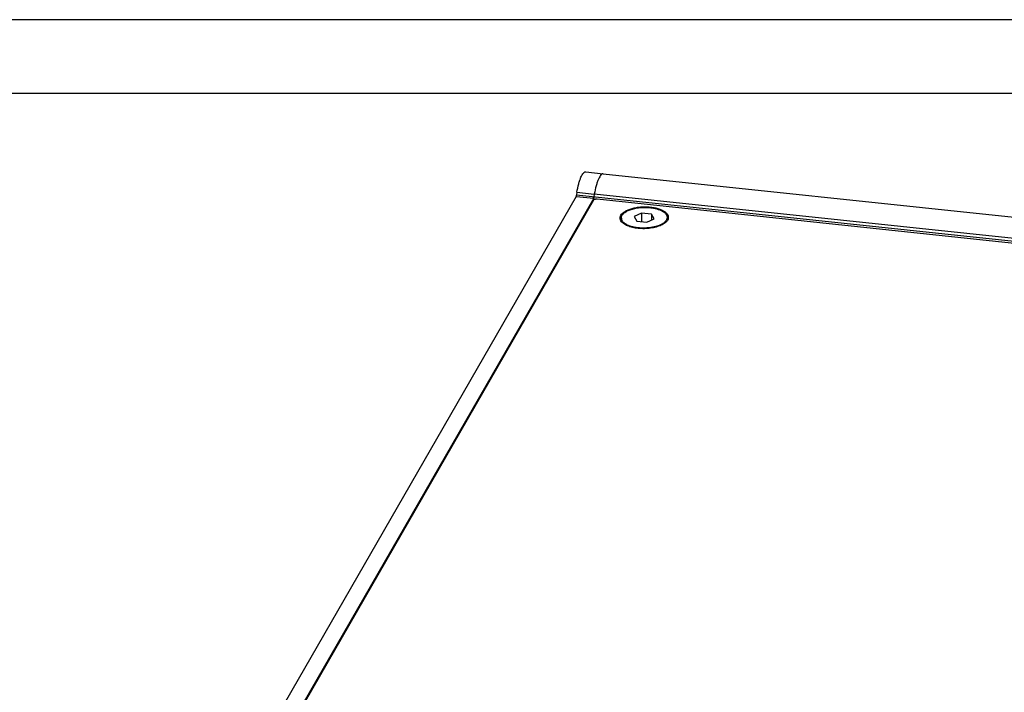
# Model space of a CAD drawing. Header units: millimetres. Extents: x -6552 to -4132, y 482 to 1483.
# Tile 30 of 80: x -6065 to -5901, y 1060 to 1171. Entities that reach past the tile are written whole.
import ezdxf

# ---------------------------------------------------------------- set-up
doc = ezdxf.new("R2010")
doc.units = ezdxf.units.MM
doc.header["$LTSCALE"] = 16.335
doc.layers.get('0').update_dxf_attribs({"linetype": 'CONTINUOUS'})
for name, color, linetype in [('02___PRT_ALL_AXES', 7, 'CONTINUOUS'), ('1', 7, 'CONTINUOUS'), ('AXES', 7, 'CONTINUOUS')]:
    doc.layers.add(name, color=color, linetype=linetype)

# ---------------------------------------------------------------- blocks, each defined once
blk = doc.blocks.new('AAXXX')
at = {"layer": '1'}
for p, q in [((-2141.569, 350.671), (-2223.646, 350.671)), ((-2222.681, 349.645), (-2142.534, 349.645))]:
    blk.add_line(p, q, dxfattribs=at)

msp = doc.modelspace()

# ---------------------------------------------------------------- linework, layer by layer
at = {"color": 7, "linetype": 'Continuous'}
for p, q in [((-5970.69, 1145.96), (-5967.79, 1145.66)), ((-5972.17, 1142.58), (-5972.24, 1142.15)), ((-5972.17, 1142.58), (-5969.27, 1142.27)), ((-5972.27, 1141.9), (-6028.56, 1044.11)), ((-5969.37, 1141.59), (-6025.66, 1043.8)), ((-5969.41, 1141.26), (-6025.52, 1043.79)), ((-5972.27, 1141.9), (-5969.37, 1141.59)), ((-5972.24, 1142.15), (-5628.03, 1105.69)), ((-5969.37, 1141.31), (-5969.37, 1141.46)), ((-5969.37, 1141.46), (-5969.04, 1141.43)), ((-5969.27, 1142.27), (-5969.34, 1141.84)), ((-5631.64, 1105.72), (-5968.8, 1141.43)), ((-5961.44, 1139.1), (-5962.66, 1138.53)), ((-5962.66, 1138.53), (-5962.2, 1137.77)), ((-5962.2, 1137.77), (-5960.53, 1137.6)), ((-5961.44, 1139.1), (-5961.41, 1137.69)), ((-5959.76, 1138.92), (-5961.44, 1139.1)), ((-5960.53, 1137.6), (-5959.31, 1138.17)), ((-5959.76, 1138.92), (-5959.75, 1137.97)), ((-5959.31, 1138.17), (-5959.76, 1138.92))]:
    msp.add_line(p, q, dxfattribs=at)
for centre, radius, start, end in [((-5967.81, 1145.38), 0.275, 83.9746, 90.6096), ((-5970.19, 1141.79), 2.08, 169.8846, 176.824), ((-5967.24, 1141.47), 2.13, 173.5491, 174.6839), ((-5967.26, 1141.48), 2.11, 174.6822, 175.8612), ((-5967.33, 1141.48), 2.04, 175.86, 176.8049), ((-5967.32, 1141.48), 2.06, 171.1688, 172.3429), ((-5967.26, 1141.48), 2.12, 172.3417, 173.5516), ((-5967.42, 1141.5), 1.95, 169.8322, 171.1741), ((-5958.58, 1138.87), 1.74, 315.6388, 316.7943)]:
    msp.add_arc(centre, radius, start, end, dxfattribs=at)
for points, knots in [([(-5972.17, 1142.58), (-5972.08, 1143.04), (-5971.94, 1143.71), (-5971.69, 1144.54), (-5971.5, 1145.04), (-5971.3, 1145.44), (-5971.13, 1145.7), (-5970.98, 1145.85), (-5970.88, 1145.92), (-5970.78, 1145.96), (-5970.72, 1145.97), (-5970.69, 1145.96)], [0, 0, 0, 0, 0.371462, 0.532747, 0.672896, 0.789311, 0.880723, 0.917368, 0.948599, 0.975533, 1, 1, 1, 1]), ([(-5967.79, 1145.66), (-5967.82, 1145.66), (-5967.88, 1145.65), (-5967.98, 1145.61), (-5968.08, 1145.54), (-5968.23, 1145.4), (-5968.4, 1145.13), (-5968.6, 1144.73), (-5968.79, 1144.23), (-5969.04, 1143.41), (-5969.18, 1142.74), (-5969.27, 1142.27)], [0, 0, 0, 0, 0.024468, 0.051401, 0.082634, 0.119279, 0.210693, 0.32711, 0.467258, 0.628546, 1, 1, 1, 1]), ([(-5968.8, 1141.43), (-5968.86, 1141.44), (-5968.99, 1141.44), (-5969.17, 1141.41), (-5969.32, 1141.36), (-5969.39, 1141.3), (-5969.41, 1141.26)], [0, 0, 0, 0, 0.296097, 0.580552, 0.821102, 1, 1, 1, 1]), ([(-5969.37, 1141.46), (-5969.38, 1141.53), (-5969.37, 1141.65), (-5969.35, 1141.78), (-5969.34, 1141.84)], [0, 0, 0, 0, 0.491247, 1, 1, 1, 1]), ([(-5964.85, 1138.76), (-5964.78, 1138.88), (-5964.57, 1139.13), (-5964.15, 1139.43), (-5963.61, 1139.7), (-5962.98, 1139.91), (-5962.27, 1140.06), (-5961.52, 1140.15), (-5960.74, 1140.18), (-5959.97, 1140.13), (-5959.24, 1140.02), (-5958.58, 1139.85), (-5958, 1139.62), (-5957.54, 1139.34), (-5957.2, 1139.02), (-5957.03, 1138.72), (-5956.98, 1138.47), (-5956.98, 1138.23), (-5957.05, 1138.05), (-5957.11, 1137.94)], [0, 0, 0, 0, 0.045951, 0.100378, 0.163586, 0.234664, 0.311944, 0.393281, 0.476254, 0.558336, 0.63706, 0.710178, 0.775855, 0.832922, 0.881258, 0.922404, 0.941485, 0.960361, 1, 1, 1, 1]), ([(-5964.63, 1137.55), (-5964.71, 1137.64), (-5964.86, 1137.82), (-5964.99, 1138.14), (-5964.98, 1138.46), (-5964.9, 1138.66), (-5964.85, 1138.76)], [0, 0, 0, 0, 0.27616, 0.520211, 0.753127, 1, 1, 1, 1]), ([(-5957.11, 1137.94), (-5957.13, 1137.92), (-5957.18, 1137.82), (-5957.25, 1137.74), (-5957.31, 1137.68)], [0, 0, 0, 0, 0.238389, 1, 1, 1, 1]), ([(-5964.41, 1137.37), (-5964.43, 1137.38), (-5964.5, 1137.44), (-5964.58, 1137.5), (-5964.63, 1137.55)], [0, 0, 0, 0, 0.259761, 1, 1, 1, 1]), ([(-5957.52, 1137.48), (-5957.72, 1137.33), (-5958.19, 1137.06), (-5959, 1136.78), (-5959.94, 1136.59), (-5960.95, 1136.51), (-5961.96, 1136.55), (-5962.91, 1136.71), (-5963.73, 1136.97), (-5964.21, 1137.22), (-5964.41, 1137.37)], [0, 0, 0, 0, 0.102064, 0.222856, 0.357699, 0.500001, 0.642302, 0.777145, 0.897935, 1, 1, 1, 1]), ([(-5957.33, 1137.65), (-5957.35, 1137.64), (-5957.41, 1137.58), (-5957.47, 1137.52), (-5957.52, 1137.48)], [0, 0, 0, 0, 0.241721, 1, 1, 1, 1])]:
    msp.add_open_spline(points, degree=3, knots=knots, dxfattribs=at)
at = {"layer": '02___PRT_ALL_AXES', "color": 7, "linetype": 'Continuous'}
for p, q in [((-5967.79, 1145.66), (-5629.37, 1109.81)), ((-5630.85, 1106.42), (-5969.27, 1142.27))]:
    msp.add_line(p, q, dxfattribs=at)
at = {"layer": 'AXES', "color": 7, "linetype": 'Continuous'}
for p, q in [((-5964.78, 1138.28), (-5964.78, 1138.02)), ((-5957.18, 1138.41), (-5957.18, 1138.15))]:
    msp.add_line(p, q, dxfattribs=at)
for points, knots in [([(-5964.78, 1138.28), (-5964.78, 1138.32), (-5964.78, 1138.38), (-5964.76, 1138.52), (-5964.69, 1138.69), (-5964.57, 1138.88), (-5964.4, 1139.07), (-5964.18, 1139.24), (-5963.93, 1139.4), (-5963.64, 1139.55), (-5963.31, 1139.69), (-5962.95, 1139.8), (-5962.56, 1139.9), (-5962.16, 1139.98), (-5961.6, 1140.05), (-5960.88, 1140.09), (-5960.3, 1140.06), (-5960.01, 1140.03)], [0, 0, 0, 0, 0.018055, 0.036337, 0.074358, 0.115582, 0.161009, 0.211197, 0.266344, 0.326374, 0.390997, 0.459766, 0.532108, 0.607358, 0.684779, 0.842903, 1, 1, 1, 1]), ([(-5960.01, 1140.03), (-5959.82, 1140.01), (-5959.44, 1139.96), (-5958.9, 1139.83), (-5958.48, 1139.69), (-5958.18, 1139.56), (-5957.98, 1139.45), (-5957.8, 1139.34), (-5957.64, 1139.22), (-5957.51, 1139.1), (-5957.39, 1138.97), (-5957.3, 1138.84), (-5957.23, 1138.7), (-5957.19, 1138.56), (-5957.18, 1138.46), (-5957.18, 1138.41)], [0, 0, 0, 0, 0.16899, 0.328642, 0.476074, 0.544512, 0.609141, 0.669848, 0.72661, 0.779516, 0.828792, 0.87482, 0.918169, 0.95959, 1, 1, 1, 1]), ([(-5964.32, 1137.48), (-5964.39, 1137.54), (-5964.52, 1137.66), (-5964.64, 1137.83), (-5964.71, 1137.97), (-5964.75, 1138.07), (-5964.77, 1138.18), (-5964.78, 1138.25), (-5964.78, 1138.28)], [0, 0, 0, 0, 0.285236, 0.541971, 0.661723, 0.777062, 0.889323, 1, 1, 1, 1]), ([(-5957.18, 1138.41), (-5957.18, 1138.38), (-5957.19, 1138.31), (-5957.21, 1138.2), (-5957.24, 1138.1), (-5957.31, 1137.95), (-5957.43, 1137.78), (-5957.55, 1137.65), (-5957.62, 1137.59)], [0, 0, 0, 0, 0.110632, 0.222854, 0.338164, 0.457903, 0.714663, 1, 1, 1, 1]), ([(-5961.95, 1136.67), (-5962.19, 1136.69), (-5962.55, 1136.75), (-5963.01, 1136.86), (-5963.32, 1136.95), (-5963.61, 1137.06), (-5963.88, 1137.19), (-5964.11, 1137.32), (-5964.25, 1137.43), (-5964.32, 1137.48)], [0, 0, 0, 0, 0.288733, 0.425528, 0.555941, 0.679133, 0.79445, 0.901459, 1, 1, 1, 1]), ([(-5957.62, 1137.59), (-5957.67, 1137.55), (-5957.78, 1137.46), (-5957.96, 1137.34), (-5958.17, 1137.23), (-5958.48, 1137.08), (-5958.9, 1136.92), (-5959.46, 1136.78), (-5960.06, 1136.68), (-5960.69, 1136.63), (-5961.32, 1136.62), (-5961.74, 1136.65), (-5961.95, 1136.67)], [0, 0, 0, 0, 0.045204, 0.093635, 0.145267, 0.199999, 0.317995, 0.445765, 0.580813, 0.720268, 0.86104, 1, 1, 1, 1])]:
    msp.add_open_spline(points, degree=3, knots=knots, dxfattribs=at)

# ---------------------------------------------------------------- block references
at = {"xscale": 11.88, "yscale": 11.88, "zscale": 11.88}
msp.add_blockref('AAXXX', (19864.72, -2994.75), dxfattribs=at)

doc.saveas('drawing.dxf')
